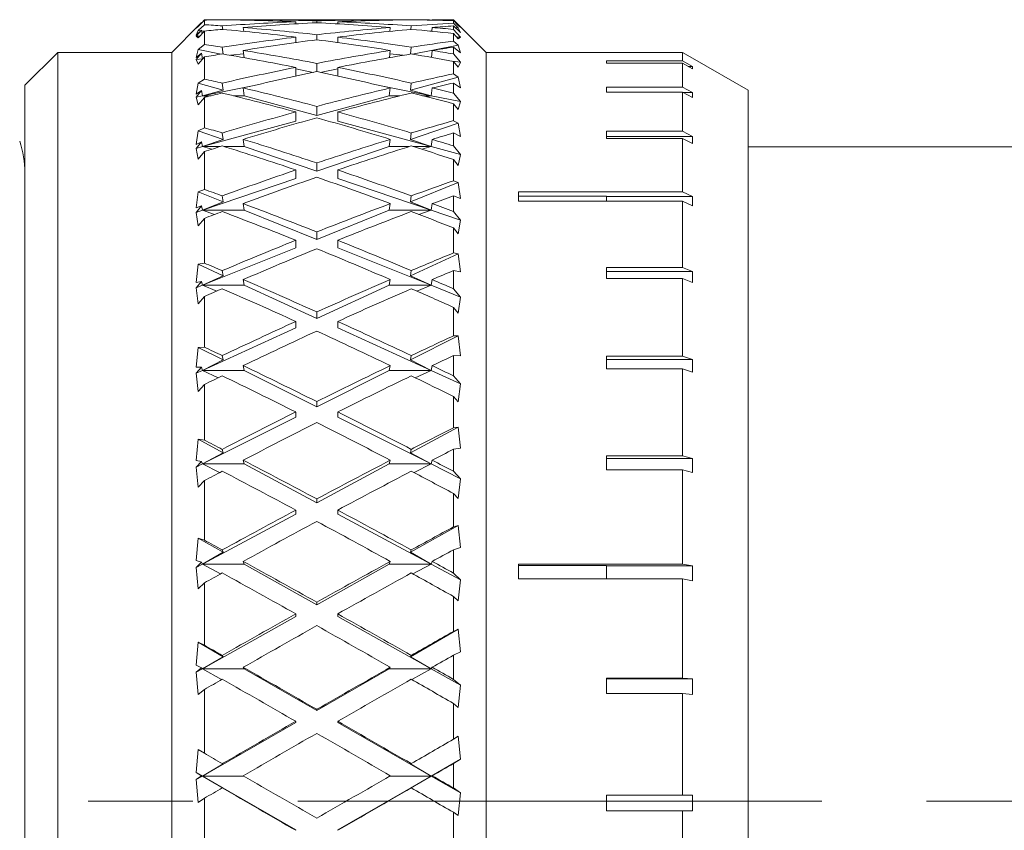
# Model space of a CAD drawing. Header units: inches. Extents: x 1.4 to 20.8, y 1.5 to 16.6.
# Tile 21 of 22: x 18.9 to 19.8, y 9 to 9.8. Entities that reach past the tile are written whole.
import ezdxf

# ---------------------------------------------------------------- set-up
doc = ezdxf.new("R2010")
doc.units = ezdxf.units.IN
doc.header["$MEASUREMENT"] = 0
doc.linetypes.add('CENTERX2', pattern=[0.8, 0.5, -0.1, 0.1, -0.1])
doc.layers.add('SLD-0', color=7, linetype='Continuous')

msp = doc.modelspace()

# ---------------------------------------------------------------- linework, layer by layer
at = {"color": 7, "linetype": 'Continuous', "lineweight": 15}
for p, q in [((19.05859, 9.79153), (19.03254, 9.76549)), ((19.06113, 9.79407), (19.05584, 9.78877)), ((19.05584, 9.78877), (19.0578, 9.79025)), ((19.0578, 9.79025), (19.06379, 9.79638)), ((19.06379, 9.79197), (19.0578, 9.78646)), ((19.05859, 9.79153), (19.06113, 9.79407)), ((19.06113, 9.79407), (19.06118, 9.7937)), ((19.06379, 9.79648), (19.06117, 9.79379)), ((19.06379, 9.79638), (19.06379, 9.79197)), ((19.08083, 9.79662), (19.08082, 9.79667)), ((19.08122, 9.78748), (19.08082, 9.79079)), ((19.10081, 9.79674), (19.10086, 9.79633)), ((19.10081, 9.78924), (19.10126, 9.78557)), ((19.23827, 9.79674), (19.10368, 9.79674)), ((19.15097, 9.79278), (19.15097, 9.7948)), ((19.17097, 9.79388), (19.17097, 9.79554)), ((19.19097, 9.79278), (19.19097, 9.7948)), ((19.24069, 9.78557), (19.24114, 9.78924)), ((19.24109, 9.79633), (19.24114, 9.79674)), ((19.26113, 9.79079), (19.26072, 9.78748)), ((19.26113, 9.79667), (19.26112, 9.79662)), ((19.2807, 9.78565), (19.28114, 9.78924)), ((19.28109, 9.79633), (19.28114, 9.79674)), ((19.30129, 9.79674), (19.28401, 9.79674)), ((19.33254, 9.76549), (19.30129, 9.79674)), ((19.30129, 9.79662), (19.30129, 9.79674)), ((19.30819, 9.78963), (19.30129, 9.79662)), ((19.30129, 9.79337), (19.30129, 9.79584)), ((19.30129, 9.79584), (19.30588, 9.7911)), ((19.30588, 9.7891), (19.30129, 9.79337)), ((19.30129, 9.7875), (19.30129, 9.7908)), ((19.30129, 9.7908), (19.30819, 9.78452)), ((19.30588, 9.7891), (19.30349, 9.78881)), ((19.30588, 9.7911), (19.30819, 9.78963)), ((19.30819, 9.78452), (19.30588, 9.7891)), ((19.05584, 9.78185), (19.06113, 9.78661)), ((19.06113, 9.78661), (19.05584, 9.78088)), ((19.0578, 9.78646), (19.05584, 9.78185)), ((19.05937, 9.78102), (19.05584, 9.78088)), ((19.05584, 9.78088), (19.0578, 9.77929)), ((19.06059, 9.78612), (19.0578, 9.78646)), ((19.0578, 9.77929), (19.06379, 9.78591)), ((19.06113, 9.78661), (19.06152, 9.7834)), ((19.06365, 9.78575), (19.0612, 9.78605)), ((19.06379, 9.78591), (19.06379, 9.77303)), ((19.15097, 9.77488), (19.15097, 9.78008)), ((19.17097, 9.77757), (19.17097, 9.78242)), ((19.19097, 9.77488), (19.19097, 9.78008)), ((19.28075, 9.78605), (19.27894, 9.78583)), ((19.30819, 9.77996), (19.30129, 9.7875)), ((19.30129, 9.77627), (19.30129, 9.78351)), ((19.30129, 9.78351), (19.30588, 9.77839)), ((19.30819, 9.77996), (19.30433, 9.78012)), ((19.30588, 9.77839), (19.30819, 9.77996)), ((19.06379, 9.77303), (19.0578, 9.76823)), ((19.08165, 9.76393), (19.08082, 9.7705)), ((19.15204, 9.77503), (19.15097, 9.77516)), ((19.19097, 9.77516), (19.18991, 9.77503)), ((19.26113, 9.7705), (19.2603, 9.76393)), ((19.30588, 9.77255), (19.26224, 9.76388)), ((19.30588, 9.77255), (19.30129, 9.77627)), ((19.30129, 9.76404), (19.30129, 9.77053)), ((19.30129, 9.77053), (19.30819, 9.76506)), ((19.30819, 9.76506), (19.30588, 9.77255)), ((18.92379, 9.76549), (18.89254, 9.73424)), ((19.03254, 9.76549), (18.92379, 9.76549)), ((18.92379, 9.76549), (18.92379, 8.33549)), ((19.03254, 9.76549), (19.03254, 9.0489)), ((19.0578, 9.76823), (19.05584, 9.76068)), ((19.05584, 9.76068), (19.06113, 9.76481)), ((19.06113, 9.76481), (19.05584, 9.75877)), ((19.07971, 9.76388), (19.0578, 9.76823)), ((19.0578, 9.75415), (19.06379, 9.76112)), ((19.06113, 9.76481), (19.0618, 9.75949)), ((19.06379, 9.76112), (19.06379, 9.74003)), ((19.1012, 9.76427), (19.08859, 9.76274)), ((19.10081, 9.76737), (19.10168, 9.76045)), ((19.24027, 9.76045), (19.24114, 9.76737)), ((19.25335, 9.76274), (19.24075, 9.76427)), ((19.2803, 9.76074), (19.28114, 9.76737)), ((19.30819, 9.75609), (19.30129, 9.76404)), ((19.36354, 9.76549), (19.33254, 9.76549)), ((19.33254, 9.76549), (19.33254, 9.0489)), ((19.36354, 9.76549), (19.36354, 9.76543)), ((19.52004, 9.76546), (19.36354, 9.76546)), ((19.36354, 9.76543), (19.52004, 9.76543)), ((19.5295, 9.76), (19.52004, 9.76546)), ((19.52004, 9.75759), (19.52004, 9.76543)), ((19.52004, 9.76543), (19.5295, 9.75997)), ((19.5295, 9.76), (19.52944, 9.76)), ((19.58254, 9.7294), (19.52954, 9.76001)), ((19.0618, 9.75949), (19.05584, 9.75877)), ((19.05584, 9.75877), (19.0578, 9.75415)), ((19.0618, 9.75949), (19.06252, 9.75963)), ((19.06246, 9.75957), (19.0618, 9.75949)), ((19.06239, 9.75949), (19.0618, 9.75949)), ((19.0618, 9.75949), (19.06234, 9.75943)), ((19.15097, 9.74288), (19.15097, 9.75116)), ((19.17097, 9.74711), (19.17097, 9.75505)), ((19.19097, 9.74288), (19.19097, 9.75116)), ((19.30819, 9.75609), (19.3009, 9.75697)), ((19.30129, 9.74506), (19.30129, 9.7569)), ((19.30129, 9.7569), (19.30588, 9.75152)), ((19.30588, 9.75152), (19.30819, 9.75609)), ((19.52004, 9.75759), (19.44736, 9.75759)), ((19.44736, 9.75759), (19.44736, 9.75521)), ((19.44736, 9.75521), (19.52004, 9.75521)), ((19.5295, 9.75219), (19.52004, 9.75759)), ((19.52004, 9.7323), (19.52004, 9.75521)), ((19.52004, 9.75521), (19.5295, 9.74981)), ((19.5295, 9.75219), (19.52533, 9.75219)), ((19.5295, 9.75219), (19.5295, 9.74981)), ((19.16763, 9.74641), (19.15097, 9.74972)), ((19.19097, 9.74972), (19.17432, 9.74641)), ((19.30588, 9.74195), (19.26024, 9.72953)), ((19.30588, 9.74195), (19.30129, 9.74506)), ((19.30819, 9.73169), (19.30588, 9.74195)), ((18.89254, 8.36674), (18.89254, 9.73424)), ((19.0578, 9.73604), (19.05584, 9.72568)), ((19.06379, 9.74003), (19.0578, 9.73604)), ((19.0817, 9.72953), (19.0578, 9.73604)), ((19.10808, 9.73325), (19.0618, 9.72406)), ((19.0817, 9.72953), (19.08082, 9.73619)), ((19.28015, 9.72406), (19.23387, 9.73325)), ((19.26113, 9.73619), (19.26024, 9.72953)), ((19.30129, 9.72669), (19.30129, 9.73623)), ((19.30129, 9.73623), (19.30819, 9.73169)), ((19.52004, 9.7323), (19.44736, 9.7323)), ((19.44736, 9.7323), (19.44736, 9.72763)), ((19.5295, 9.72711), (19.52004, 9.7323)), ((19.05584, 9.72568), (19.06113, 9.72911)), ((19.06113, 9.72911), (19.05584, 9.72287)), ((19.0618, 9.72406), (19.05584, 9.72287)), ((19.05584, 9.72287), (19.0578, 9.71532)), ((19.0578, 9.71532), (19.06379, 9.7225)), ((19.06113, 9.72911), (19.0618, 9.72406)), ((19.0618, 9.72406), (19.0817, 9.72953)), ((19.07002, 9.72406), (19.0618, 9.72406)), ((19.0618, 9.72406), (19.06636, 9.72314)), ((19.06379, 9.7225), (19.06379, 9.69361)), ((19.1018, 9.72406), (19.09165, 9.72406)), ((19.10081, 9.73154), (19.1018, 9.72406)), ((19.17097, 9.70523), (19.1018, 9.72406)), ((19.24015, 9.72406), (19.17097, 9.70523)), ((19.24015, 9.72406), (19.24114, 9.73154)), ((19.25029, 9.72406), (19.24015, 9.72406)), ((19.26024, 9.72953), (19.28015, 9.72406)), ((19.28015, 9.72406), (19.27193, 9.72406)), ((19.27558, 9.72314), (19.28015, 9.72406)), ((19.28015, 9.72406), (19.28114, 9.73154)), ((19.30819, 9.71849), (19.28015, 9.72406)), ((19.30819, 9.71849), (19.30129, 9.72669)), ((19.44736, 9.72763), (19.52004, 9.72763)), ((19.52004, 9.69022), (19.52004, 9.72763)), ((19.52004, 9.72763), (19.5295, 9.72244)), ((19.5295, 9.72711), (19.521, 9.72711)), ((19.5295, 9.72711), (19.5295, 9.72244)), ((19.58254, 9.7294), (19.58254, 9.04898)), ((19.17097, 9.70523), (19.17097, 9.71397)), ((19.30129, 9.70032), (19.30129, 9.71654)), ((19.30129, 9.71654), (19.30588, 9.711)), ((19.30588, 9.711), (19.30819, 9.71849)), ((19.15097, 9.69979), (19.15097, 9.70861)), ((19.19097, 9.69979), (19.19097, 9.70861)), ((19.15097, 9.69979), (19.0618, 9.67552)), ((19.28015, 9.67552), (19.19097, 9.69979)), ((19.30588, 9.69789), (19.26024, 9.68236)), ((19.30588, 9.69789), (19.30129, 9.70032)), ((19.30819, 9.68506), (19.30588, 9.69789)), ((19.0578, 9.69049), (19.05584, 9.67755)), ((19.06379, 9.69361), (19.0578, 9.69049)), ((19.0817, 9.68236), (19.0578, 9.69049)), ((19.0817, 9.68236), (19.08082, 9.68854)), ((19.26113, 9.68854), (19.26024, 9.68236)), ((19.30129, 9.67618), (19.30129, 9.68859)), ((19.30129, 9.68859), (19.30819, 9.68506)), ((19.52004, 9.69022), (19.44736, 9.69022)), ((19.44736, 9.69022), (19.44736, 9.68338)), ((19.5295, 9.68536), (19.44736, 9.68536)), ((19.5295, 9.68536), (19.52004, 9.69022)), ((19.5295, 9.68536), (19.5295, 9.67852)), ((19.05584, 9.67755), (19.06113, 9.68021)), ((19.06113, 9.68021), (19.05584, 9.67389)), ((19.0618, 9.67552), (19.05584, 9.67389)), ((19.06113, 9.68021), (19.0618, 9.67552)), ((19.0618, 9.67552), (19.0817, 9.68236)), ((19.07856, 9.67552), (19.0618, 9.67552)), ((19.0618, 9.67552), (19.07079, 9.67304)), ((19.1018, 9.67552), (19.08309, 9.67552)), ((19.10081, 9.68246), (19.1018, 9.67552)), ((19.17097, 9.65197), (19.1018, 9.67552)), ((19.24015, 9.67552), (19.17097, 9.65197)), ((19.24015, 9.67552), (19.24114, 9.68246)), ((19.25886, 9.67552), (19.24015, 9.67552)), ((19.26024, 9.68236), (19.28015, 9.67552)), ((19.28015, 9.67552), (19.26338, 9.67552)), ((19.27115, 9.67304), (19.28015, 9.67552)), ((19.28015, 9.67552), (19.28114, 9.68246)), ((19.30819, 9.66788), (19.28015, 9.67552)), ((19.30819, 9.66788), (19.30129, 9.67618)), ((19.44736, 9.68338), (19.52004, 9.68338)), ((19.52004, 9.63239), (19.52004, 9.68338)), ((19.52004, 9.68338), (19.5295, 9.67852)), ((19.91034, 9.67549), (19.58254, 9.67549)), ((19.05584, 9.67389), (19.0578, 9.66354)), ((19.0578, 9.66354), (19.06379, 9.6708)), ((19.06379, 9.6708), (19.06379, 9.63467)), ((19.30588, 9.65762), (19.30819, 9.66788)), ((19.17097, 9.65197), (19.17097, 9.65998)), ((19.30129, 9.64293), (19.30129, 9.66323)), ((19.30129, 9.66323), (19.30588, 9.65762)), ((19.15097, 9.64516), (19.15097, 9.65324)), ((19.19097, 9.64516), (19.19097, 9.65324)), ((19.15097, 9.64516), (19.0618, 9.61481)), ((19.28015, 9.61481), (19.19097, 9.64516)), ((19.30588, 9.64123), (19.26024, 9.62289)), ((19.30588, 9.64123), (19.30129, 9.64293)), ((19.30819, 9.62608), (19.30588, 9.64123)), ((19.0578, 9.6325), (19.05584, 9.6172)), ((19.06379, 9.63467), (19.0578, 9.6325)), ((19.0817, 9.62289), (19.0578, 9.6325)), ((19.30129, 9.61349), (19.30129, 9.62853)), ((19.30129, 9.62853), (19.30819, 9.62608)), ((19.52004, 9.63239), (19.36354, 9.63239)), ((19.36354, 9.63239), (19.36354, 9.62355)), ((19.5295, 9.62798), (19.52004, 9.63239)), ((19.0618, 9.61481), (19.0817, 9.62289)), ((19.0817, 9.62289), (19.08082, 9.62847)), ((19.10081, 9.62108), (19.1018, 9.61481)), ((19.24015, 9.61481), (19.24114, 9.62108)), ((19.26113, 9.62847), (19.26024, 9.62289)), ((19.26024, 9.62289), (19.28015, 9.61481)), ((19.28015, 9.61481), (19.28114, 9.62108)), ((19.44736, 9.62838), (19.36354, 9.62838)), ((19.36354, 9.62355), (19.52004, 9.62355)), ((19.44736, 9.62838), (19.44736, 9.62355)), ((19.5295, 9.62798), (19.44736, 9.62798)), ((19.52004, 9.56023), (19.52004, 9.62355)), ((19.52004, 9.62355), (19.5295, 9.61913)), ((19.5295, 9.62798), (19.5295, 9.61913)), ((19.05584, 9.6172), (19.06113, 9.61904)), ((19.06113, 9.61904), (19.05584, 9.61278)), ((19.0618, 9.61481), (19.05584, 9.61278)), ((19.05584, 9.61278), (19.0578, 9.59983)), ((19.06113, 9.61904), (19.0618, 9.61481)), ((19.1018, 9.61481), (19.0618, 9.61481)), ((19.0618, 9.61481), (19.07354, 9.61077)), ((19.17097, 9.587), (19.1018, 9.61481)), ((19.24015, 9.61481), (19.17097, 9.587)), ((19.28015, 9.61481), (19.24015, 9.61481)), ((19.26841, 9.61077), (19.28015, 9.61481)), ((19.30819, 9.60526), (19.28015, 9.61481)), ((19.30819, 9.60526), (19.30129, 9.61349)), ((19.0578, 9.59983), (19.06379, 9.60702)), ((19.06379, 9.60702), (19.06379, 9.56435)), ((19.30588, 9.59243), (19.30819, 9.60526)), ((19.17097, 9.587), (19.17097, 9.59412)), ((19.30129, 9.57402), (19.30129, 9.59798)), ((19.30129, 9.59798), (19.30588, 9.59243)), ((19.15097, 9.57896), (19.15097, 9.58614)), ((19.19097, 9.57896), (19.19097, 9.58614)), ((19.15097, 9.57896), (19.0618, 9.54312)), ((19.28015, 9.54312), (19.19097, 9.57896)), ((19.30588, 9.57308), (19.26024, 9.55228)), ((19.30588, 9.57308), (19.30129, 9.57402)), ((19.30819, 9.5559), (19.30588, 9.57308)), ((19.0578, 9.56317), (19.05584, 9.54583)), ((19.06379, 9.56435), (19.0578, 9.56317)), ((19.0817, 9.55228), (19.0578, 9.56317)), ((19.0817, 9.55228), (19.08082, 9.55715)), ((19.26113, 9.55715), (19.26024, 9.55228)), ((19.30129, 9.53984), (19.30129, 9.55722)), ((19.30129, 9.55722), (19.30819, 9.5559)), ((19.52004, 9.56023), (19.44736, 9.56023)), ((19.44736, 9.56023), (19.44736, 9.5496)), ((19.5295, 9.55638), (19.44736, 9.55638)), ((19.5295, 9.55638), (19.52004, 9.56023)), ((19.5295, 9.55638), (19.5295, 9.54575)), ((19.05584, 9.54583), (19.06113, 9.54681)), ((19.06113, 9.54681), (19.05584, 9.54072)), ((19.06113, 9.54681), (19.0618, 9.54312)), ((19.0618, 9.54312), (19.0817, 9.55228)), ((19.10081, 9.54859), (19.1018, 9.54312)), ((19.24015, 9.54312), (19.24114, 9.54859)), ((19.26024, 9.55228), (19.28015, 9.54312)), ((19.28015, 9.54312), (19.28114, 9.54859)), ((19.44736, 9.5496), (19.52004, 9.5496)), ((19.52004, 9.47552), (19.52004, 9.5496)), ((19.52004, 9.5496), (19.5295, 9.54575)), ((19.0618, 9.54312), (19.05584, 9.54072)), ((19.05584, 9.54072), (19.0578, 9.52543)), ((19.1018, 9.54312), (19.0618, 9.54312)), ((19.0618, 9.54312), (19.07547, 9.53757)), ((19.17097, 9.51159), (19.1018, 9.54312)), ((19.24015, 9.54312), (19.17097, 9.51159)), ((19.28015, 9.54312), (19.24015, 9.54312)), ((19.26648, 9.53757), (19.28015, 9.54312)), ((19.30819, 9.53184), (19.28015, 9.54312)), ((19.30819, 9.53184), (19.30129, 9.53984)), ((19.0578, 9.52543), (19.06379, 9.53242)), ((19.06379, 9.53242), (19.06379, 9.48404)), ((19.30588, 9.51669), (19.30819, 9.53184)), ((19.17097, 9.51159), (19.17097, 9.51768)), ((19.30129, 9.49491), (19.30129, 9.52208)), ((19.30129, 9.52208), (19.30588, 9.51669)), ((19.15097, 9.50248), (19.15097, 9.50862)), ((19.19097, 9.50248), (19.19097, 9.50862)), ((19.15097, 9.50248), (19.0618, 9.46184)), ((19.28015, 9.46184), (19.19097, 9.50248)), ((19.30588, 9.49475), (19.26024, 9.4719)), ((19.30588, 9.49475), (19.30129, 9.49491)), ((19.30819, 9.47588), (19.30588, 9.49475)), ((19.0578, 9.48387), (19.05584, 9.46482)), ((19.06379, 9.48404), (19.0578, 9.48387)), ((19.0817, 9.4719), (19.0578, 9.48387)), ((19.0618, 9.46184), (19.0817, 9.4719)), ((19.0817, 9.4719), (19.08082, 9.47597)), ((19.26113, 9.47597), (19.26024, 9.4719)), ((19.26024, 9.4719), (19.28015, 9.46184)), ((19.30129, 9.45667), (19.30129, 9.47605)), ((19.30129, 9.47605), (19.30819, 9.47588)), ((19.52004, 9.47552), (19.44736, 9.47552)), ((19.44736, 9.47552), (19.44736, 9.46337)), ((19.5295, 9.47232), (19.44736, 9.47232)), ((19.5295, 9.47232), (19.52004, 9.47552)), ((19.5295, 9.47232), (19.5295, 9.46017)), ((19.05584, 9.46482), (19.06113, 9.46492)), ((19.06113, 9.46492), (19.05584, 9.45912)), ((19.0618, 9.46184), (19.05584, 9.45912)), ((19.06113, 9.46492), (19.0618, 9.46184)), ((19.1018, 9.46184), (19.0618, 9.46184)), ((19.0618, 9.46184), (19.07695, 9.45486)), ((19.10081, 9.46641), (19.1018, 9.46184)), ((19.17097, 9.42721), (19.1018, 9.46184)), ((19.24015, 9.46184), (19.17097, 9.42721)), ((19.24015, 9.46184), (19.24114, 9.46641)), ((19.28015, 9.46184), (19.24015, 9.46184)), ((19.265, 9.45486), (19.28015, 9.46184)), ((19.28015, 9.46184), (19.28114, 9.46641)), ((19.30819, 9.44906), (19.28015, 9.46184)), ((19.44736, 9.46337), (19.52004, 9.46337)), ((19.52004, 9.38035), (19.52004, 9.46337)), ((19.52004, 9.46337), (19.5295, 9.46017)), ((19.05584, 9.45912), (19.0578, 9.44178)), ((19.30819, 9.44906), (19.30129, 9.45667)), ((19.0578, 9.44178), (19.06379, 9.44843)), ((19.06379, 9.44843), (19.06379, 9.39529)), ((19.30588, 9.43188), (19.30819, 9.44906)), ((19.17097, 9.42721), (19.17097, 9.43214)), ((19.30129, 9.40715), (19.30129, 9.437)), ((19.30129, 9.437), (19.30588, 9.43188)), ((19.15097, 9.41719), (19.15097, 9.42217)), ((19.19097, 9.41719), (19.19097, 9.42217)), ((19.15097, 9.41719), (19.0618, 9.37255)), ((19.28015, 9.37255), (19.19097, 9.41719)), ((19.30588, 9.40777), (19.26024, 9.38332)), ((19.30588, 9.40777), (19.30129, 9.40715)), ((19.30819, 9.38758), (19.30588, 9.40777)), ((19.0578, 9.39613), (19.05584, 9.37574)), ((19.06379, 9.39529), (19.0578, 9.39613)), ((19.0817, 9.38332), (19.0578, 9.39613)), ((19.0817, 9.38332), (19.08082, 9.38651)), ((19.26113, 9.38651), (19.26024, 9.38332)), ((19.30129, 9.38659), (19.30819, 9.38758)), ((19.30129, 9.36559), (19.30129, 9.38659)), ((19.05584, 9.37574), (19.06113, 9.37497)), ((19.06113, 9.37497), (19.05584, 9.36957)), ((19.06113, 9.37497), (19.0618, 9.37255)), ((19.0618, 9.37255), (19.0817, 9.38332)), ((19.10081, 9.37613), (19.1018, 9.37255)), ((19.24015, 9.37255), (19.24114, 9.37613)), ((19.26024, 9.38332), (19.28015, 9.37255)), ((19.28015, 9.37255), (19.28114, 9.37613)), ((19.52004, 9.38035), (19.44736, 9.38035)), ((19.44736, 9.38035), (19.44736, 9.36697)), ((19.5295, 9.37788), (19.44736, 9.37788)), ((19.5295, 9.37788), (19.52004, 9.38035)), ((19.5295, 9.37788), (19.5295, 9.3645)), ((19.0618, 9.37255), (19.05584, 9.36957)), ((19.05584, 9.36957), (19.0578, 9.35052)), ((19.1018, 9.37255), (19.0618, 9.37255)), ((19.0618, 9.37255), (19.07816, 9.36428)), ((19.17097, 9.33549), (19.1018, 9.37255)), ((19.24015, 9.37255), (19.17097, 9.33549)), ((19.28015, 9.37255), (19.24015, 9.37255)), ((19.26378, 9.36428), (19.28015, 9.37255)), ((19.30819, 9.35851), (19.28015, 9.37255)), ((19.30819, 9.35851), (19.30129, 9.36559)), ((19.44736, 9.36697), (19.52004, 9.36697)), ((19.52004, 9.27705), (19.52004, 9.36697)), ((19.52004, 9.36697), (19.5295, 9.3645)), ((19.0578, 9.35052), (19.06379, 9.3567)), ((19.06379, 9.3567), (19.06379, 9.29983)), ((19.30588, 9.33964), (19.30819, 9.35851)), ((19.17097, 9.33549), (19.17097, 9.33918)), ((19.30129, 9.31245), (19.30129, 9.34439)), ((19.30129, 9.34439), (19.30588, 9.33964)), ((19.15097, 9.32477), (19.15097, 9.3285)), ((19.19097, 9.32477), (19.19097, 9.3285)), ((19.15097, 9.32477), (19.0618, 9.277)), ((19.28015, 9.277), (19.19097, 9.32477)), ((19.30588, 9.31384), (19.26024, 9.28826)), ((19.30588, 9.31384), (19.30129, 9.31245)), ((19.30819, 9.29272), (19.30588, 9.31384)), ((19.0578, 9.30166), (19.05584, 9.28034)), ((19.06379, 9.29983), (19.0578, 9.30166)), ((19.0817, 9.28826), (19.0578, 9.30166)), ((19.0817, 9.28826), (19.08082, 9.2905)), ((19.26113, 9.2905), (19.26024, 9.28826)), ((19.30129, 9.29059), (19.30819, 9.29272)), ((19.30129, 9.26837), (19.30129, 9.29059)), ((19.0618, 9.277), (19.0817, 9.28826)), ((19.26024, 9.28826), (19.28015, 9.277)), ((19.05584, 9.28034), (19.06113, 9.2787)), ((19.06113, 9.2787), (19.05584, 9.2738)), ((19.0618, 9.277), (19.05584, 9.2738)), ((19.05584, 9.2738), (19.0578, 9.25342)), ((19.06113, 9.2787), (19.0618, 9.277)), ((19.1018, 9.277), (19.0618, 9.277)), ((19.0618, 9.277), (19.07921, 9.26758)), ((19.10081, 9.27951), (19.1018, 9.277)), ((19.17097, 9.23822), (19.1018, 9.277)), ((19.24015, 9.277), (19.17097, 9.23822)), ((19.24015, 9.277), (19.24114, 9.27951)), ((19.28015, 9.277), (19.24015, 9.277)), ((19.26274, 9.26758), (19.28015, 9.277)), ((19.28015, 9.277), (19.28114, 9.27951)), ((19.30819, 9.26197), (19.28015, 9.277)), ((19.52004, 9.27705), (19.36354, 9.27705)), ((19.36354, 9.27705), (19.36354, 9.26277)), ((19.44736, 9.27553), (19.36354, 9.27553)), ((19.44736, 9.27553), (19.44736, 9.26277)), ((19.5295, 9.27537), (19.44736, 9.27537)), ((19.5295, 9.27537), (19.52004, 9.27705)), ((19.5295, 9.27537), (19.5295, 9.2611)), ((19.30819, 9.26197), (19.30129, 9.26837)), ((19.36354, 9.26277), (19.52004, 9.26277)), ((19.52004, 9.16817), (19.52004, 9.26277)), ((19.52004, 9.26277), (19.5295, 9.2611)), ((19.0578, 9.25342), (19.06379, 9.25901)), ((19.06379, 9.25901), (19.06379, 9.19951)), ((19.30588, 9.24177), (19.30819, 9.26197)), ((19.30129, 9.21266), (19.30129, 9.24607)), ((19.30129, 9.24607), (19.30588, 9.24177)), ((19.17097, 9.23822), (19.17097, 9.2406)), ((19.15097, 9.22701), (19.0618, 9.17703)), ((19.15097, 9.22701), (19.15097, 9.22941)), ((19.19097, 9.22701), (19.19097, 9.22941)), ((19.28015, 9.17703), (19.19097, 9.22701)), ((19.30588, 9.21479), (19.26024, 9.18857)), ((19.30588, 9.21479), (19.30129, 9.21266)), ((19.30819, 9.19314), (19.30588, 9.21479)), ((19.0578, 9.2023), (19.05584, 9.18045)), ((19.06379, 9.19951), (19.0578, 9.2023)), ((19.0817, 9.18857), (19.0578, 9.2023)), ((19.0618, 9.17703), (19.0817, 9.18857)), ((19.0817, 9.18857), (19.08082, 9.18983)), ((19.26113, 9.18983), (19.26024, 9.18857)), ((19.26024, 9.18857), (19.28015, 9.17703)), ((19.30129, 9.18992), (19.30819, 9.19314)), ((19.30129, 9.16692), (19.30129, 9.18992)), ((19.05584, 9.18045), (19.06113, 9.17798)), ((19.06113, 9.17798), (19.05584, 9.17369)), ((19.06113, 9.17798), (19.0618, 9.17703)), ((19.10081, 9.17844), (19.1018, 9.17703)), ((19.24015, 9.17703), (19.24114, 9.17844)), ((19.28015, 9.17703), (19.28114, 9.17844)), ((19.0618, 9.17703), (19.05584, 9.17369)), ((19.05584, 9.17369), (19.0578, 9.15237)), ((19.1018, 9.17703), (19.0618, 9.17703)), ((19.0618, 9.17703), (19.08016, 9.16664)), ((19.17097, 9.1373), (19.1018, 9.17703)), ((19.24015, 9.17703), (19.17097, 9.1373)), ((19.28015, 9.17703), (19.24015, 9.17703)), ((19.26179, 9.16664), (19.28015, 9.17703)), ((19.30819, 9.16131), (19.28015, 9.17703)), ((19.30819, 9.16131), (19.30129, 9.16692)), ((19.30588, 9.14018), (19.30819, 9.16131)), ((19.52004, 9.16817), (19.44736, 9.16817)), ((19.44736, 9.16817), (19.44736, 9.15335)), ((19.5295, 9.16733), (19.44736, 9.16733)), ((19.5295, 9.16733), (19.52004, 9.16817)), ((19.5295, 9.16733), (19.5295, 9.15251)), ((19.0578, 9.15237), (19.06379, 9.15726)), ((19.06379, 9.15726), (19.06379, 9.0963)), ((19.44736, 9.15335), (19.52004, 9.15335)), ((19.52004, 9.0564), (19.52004, 9.15335)), ((19.52004, 9.15335), (19.5295, 9.15251)), ((19.30129, 9.1097), (19.30129, 9.14394)), ((19.30129, 9.14394), (19.30588, 9.14018)), ((19.17097, 9.1373), (19.17097, 9.13832)), ((19.15097, 9.12582), (19.0618, 9.0746)), ((19.15097, 9.12582), (19.15097, 9.12684)), ((19.19097, 9.12582), (19.19097, 9.12684)), ((19.28015, 9.0746), (19.19097, 9.12582)), ((19.30588, 9.11253), (19.30129, 9.1097)), ((19.30819, 9.09079), (19.30588, 9.11253)), ((19.0578, 9.09999), (19.05584, 9.07804)), ((19.06379, 9.0963), (19.0578, 9.09999)), ((19.0618, 9.0746), (19.0817, 9.0862)), ((19.0817, 9.0862), (19.08082, 9.08644)), ((19.26113, 9.08644), (19.26024, 9.0862)), ((19.26024, 9.0862), (19.28015, 9.0746)), ((19.28015, 9.0746), (19.30819, 9.09079)), ((19.30129, 9.08654), (19.30819, 9.09079)), ((19.30129, 9.0632), (19.30129, 9.08654)), ((19.05584, 9.07804), (19.06113, 9.07479)), ((19.05584, 9.07804), (19.0618, 9.0746)), ((19.06113, 9.07479), (19.05584, 9.07118)), ((19.0618, 9.0746), (19.05584, 9.07118)), ((19.06113, 9.07479), (19.0618, 9.0746)), ((19.0618, 9.0746), (19.0817, 9.06306)), ((19.0618, 9.0746), (19.15097, 9.02316)), ((19.10127, 9.0746), (19.0618, 9.0746)), ((19.19097, 9.02316), (19.28015, 9.0746)), ((19.28015, 9.0746), (19.24067, 9.0746)), ((19.26024, 9.06306), (19.28015, 9.0746)), ((19.28015, 9.0746), (19.28114, 9.07487)), ((19.30819, 9.0585), (19.28015, 9.0746)), ((19.05584, 9.07118), (19.0578, 9.04933)), ((19.0817, 9.06306), (19.08082, 9.0633)), ((19.26113, 9.0633), (19.26024, 9.06306)), ((19.30819, 9.0585), (19.30129, 9.0632)), ((19.30588, 9.03685), (19.30819, 9.0585)), ((19.52004, 9.0564), (19.44736, 9.0564)), ((19.44736, 9.0564), (19.44736, 9.0414)), ((19.5295, 9.05641), (19.52004, 9.0564)), ((19.03254, 9.0489), (19.03254, 8.33549)), ((19.0578, 9.04933), (19.06379, 9.05343)), ((19.06379, 9.05343), (19.06379, 8.99219)), ((19.33254, 9.0489), (19.33254, 8.33549)), ((19.58254, 9.04898), (19.58254, 8.37157)), ((19.30129, 9.00559), (19.30129, 9.03999)), ((19.30129, 9.03999), (19.30588, 9.03685)), ((19.44736, 9.04141), (19.5295, 9.04141)), ((19.44736, 9.0414), (19.52004, 9.0414)), ((19.52004, 9.0414), (19.5295, 9.04141)), ((19.52004, 8.94448), (19.52004, 9.0414)), ((19.15097, 9.02316), (19.15097, 9.02279)), ((19.19097, 9.02316), (19.19097, 9.02279))]:
    msp.add_line(p, q, dxfattribs=at)
msp.add_arc((18.79888, 9.65061), 0.09367, 0, 18.80546, dxfattribs=at)
for centre, major_axis, ratio, start_param, end_param in [((19.19097, 9.05049), (1.29172, -0.08021), 0.574371, 1.69177, 1.704999), ((19.19097, 9.05049), (1.29182, -0.0753), 0.574726, 1.689609, 1.702838), ((19.19097, 9.05049), (1.28645, -0.22678), 0.552648, 1.75324, 1.766468), ((19.15097, 9.05049), (1.29182, -0.0753), 0.574726, 1.643075, 1.658586), ((19.15097, 9.05049), (1.29172, -0.08021), 0.574371, 1.606445, 1.660747), ((19.15097, 9.05049), (1.29172, 0.08021), 0.574371, 1.535147, 1.589449), ((19.19097, 9.05049), (1.29182, -0.0753), 0.574726, 1.671872, 1.674098), ((19.19097, 9.05049), (1.29172, -0.08021), 0.574371, 1.621919, 1.676259), ((19.19097, 9.05049), (1.29172, 0.08021), 0.574371, 1.550621, 1.60496), ((19.19097, 9.05049), (1.28645, -0.22678), 0.552648, 1.683389, 1.737728), ((19.15097, 9.05049), (1.29172, 0.08021), 0.574371, 1.465334, 1.519673), ((19.15097, 9.05049), (1.29172, -0.08021), 0.574371, 1.536632, 1.590972), ((19.15097, 9.05049), (1.28645, 0.22678), 0.552648, 1.403865, 1.458204), ((19.19097, 9.05049), (1.29172, 0.08021), 0.574371, 1.480846, 1.535147), ((19.19097, 9.05049), (1.29172, -0.08021), 0.574371, 1.552144, 1.606445), ((19.15097, 9.05049), (1.29182, 0.0753), 0.574726, 1.467495, 1.46972), ((19.19097, 9.05049), (1.29182, 0.0753), 0.574726, 1.483007, 1.498518), ((19.15097, 9.05049), (1.29172, 0.08021), 0.574371, 1.434302, 1.449822), ((19.15097, 9.05049), (1.29182, 0.0753), 0.574726, 1.420745, 1.451983), ((19.15097, 9.05049), (1.28645, 0.22678), 0.552648, 1.357115, 1.388353), ((19.19097, 9.05049), (1.29182, 0.0753), 0.574726, 1.451852, 1.467495), ((19.19097, 9.05049), (1.29172, 0.08021), 0.574371, 1.463109, 1.465334), ((19.19097, 9.05049), (1.28645, 0.22678), 0.552648, 1.388222, 1.403865), ((19.19097, 9.05049), (1.29172, -0.08021), 0.574371, 1.520989, 1.536632), ((19.19097, 9.05049), (1.29172, 0.08021), 0.574371, 1.620472, 1.6337), ((19.15097, 9.05049), (1.28645, -0.22678), 0.552648, 1.667915, 1.722216), ((19.15097, 9.05049), (1.28645, 0.22678), 0.552648, 1.473678, 1.527979), ((19.19097, 9.05049), (1.28645, 0.22678), 0.552648, 1.419377, 1.473678), ((19.19097, 9.05049), (1.28645, -0.22678), 0.552648, 1.613613, 1.667915), ((19.15097, 9.05049), (1.29172, -0.08021), 0.574371, 1.489882, 1.521121), ((19.19097, 9.05049), (1.27979, -0.35246), 0.513969, 1.796737, 1.809965), ((19.19097, 9.05049), (1.28645, 0.22678), 0.552648, 1.489152, 1.543491), ((19.15097, 9.05049), (1.28645, -0.22678), 0.552648, 1.598101, 1.652441), ((19.15097, 9.05049), (1.27979, 0.35246), 0.513969, 1.313618, 1.344856), ((19.19097, 9.05049), (1.27979, 0.35246), 0.513969, 1.344724, 1.360368), ((19.19097, 9.05049), (1.28645, 0.22678), 0.552648, 1.559003, 1.572231), ((19.15097, 9.05049), (1.27979, -0.35246), 0.513969, 1.711412, 1.765713), ((19.19097, 9.05049), (1.27979, -0.35246), 0.513969, 1.726886, 1.781225), ((19.15097, 9.05049), (1.27979, 0.35246), 0.513969, 1.360368, 1.414707), ((19.19097, 9.05049), (1.27979, 0.35246), 0.513969, 1.375879, 1.430181), ((19.15097, 9.05049), (1.28645, -0.22678), 0.552648, 1.551351, 1.58259), ((19.19097, 9.05049), (1.28645, -0.22678), 0.552648, 1.582458, 1.598101), ((19.15097, 9.05049), (1.27979, 0.35246), 0.513969, 1.430181, 1.484482), ((19.19097, 9.05049), (1.27979, -0.35246), 0.513969, 1.65711, 1.711412), ((19.19097, 9.05049), (1.27979, 0.35246), 0.513969, 1.445655, 1.499994), ((19.15097, 9.05049), (1.27979, -0.35246), 0.513969, 1.641599, 1.695938), ((19.15097, 9.05049), (1.27521, 0.4545), 0.46414, 1.290293, 1.321531), ((19.19097, 9.05049), (1.27521, -0.4545), 0.46414, 1.820062, 1.83329), ((19.19097, 9.05049), (1.27521, 0.4545), 0.46414, 1.3214, 1.337043), ((19.19097, 9.05049), (1.27979, 0.35246), 0.513969, 1.515506, 1.528734), ((19.15097, 9.05049), (1.27521, -0.4545), 0.46414, 1.734737, 1.789038), ((19.19097, 9.05049), (1.27521, -0.4545), 0.46414, 1.750211, 1.80455), ((19.15097, 9.05049), (1.27521, 0.4545), 0.46414, 1.337043, 1.391382), ((19.19097, 9.05049), (1.27521, 0.4545), 0.46414, 1.352555, 1.406856), ((19.15097, 9.05049), (1.27979, -0.35246), 0.513969, 1.594849, 1.626087), ((19.19097, 9.05049), (1.27979, -0.35246), 0.513969, 1.625955, 1.641599), ((19.15097, 9.05049), (1.27521, 0.4545), 0.46414, 1.406856, 1.461157), ((19.19097, 9.05049), (1.27521, -0.4545), 0.46414, 1.680435, 1.734737), ((19.19097, 9.05049), (1.27521, 0.4545), 0.46414, 1.42233, 1.476669), ((19.15097, 9.05049), (1.27521, -0.4545), 0.46414, 1.664923, 1.719263), ((19.15097, 9.05049), (1.27395, 0.53553), 0.407955, 1.284394, 1.315632), ((19.19097, 9.05049), (1.27395, -0.53553), 0.407955, 1.82596, 1.839189), ((19.19097, 9.05049), (1.27395, 0.53553), 0.407955, 1.315501, 1.331144), ((19.19097, 9.05049), (1.27521, 0.4545), 0.46414, 1.492181, 1.505409), ((19.15097, 9.05049), (1.27395, -0.53553), 0.407955, 1.740635, 1.794937), ((19.19097, 9.05049), (1.27395, -0.53553), 0.407955, 1.756109, 1.810449), ((19.15097, 9.05049), (1.27395, 0.53553), 0.407955, 1.331144, 1.385483), ((19.19097, 9.05049), (1.27395, 0.53553), 0.407955, 1.346656, 1.400957), ((19.15097, 9.05049), (1.27521, -0.4545), 0.46414, 1.618173, 1.649412), ((19.19097, 9.05049), (1.27521, -0.4545), 0.46414, 1.64928, 1.664923), ((19.15097, 9.05049), (1.27395, 0.53553), 0.407955, 1.400957, 1.455259), ((19.19097, 9.05049), (1.27395, -0.53553), 0.407955, 1.686334, 1.740635), ((19.19097, 9.05049), (1.27395, 0.53553), 0.407955, 1.416431, 1.47077), ((19.15097, 9.05049), (1.27395, -0.53553), 0.407955, 1.670822, 1.725161), ((19.15097, 9.05049), (1.27555, 0.59933), 0.348579, 1.291891, 1.32313), ((19.19097, 9.05049), (1.27555, -0.59933), 0.348579, 1.818463, 1.831691), ((19.19097, 9.05049), (1.27555, 0.59933), 0.348579, 1.322998, 1.338641), ((19.19097, 9.05049), (1.27555, -0.59933), 0.348579, 1.748612, 1.802951), ((19.15097, 9.05049), (1.27555, 0.59933), 0.348579, 1.338641, 1.392981), ((19.19097, 9.05049), (1.27395, -0.53553), 0.407955, 1.655179, 1.670822), ((19.19097, 9.05049), (1.27395, 0.53553), 0.407955, 1.486282, 1.49951), ((19.15097, 9.05049), (1.27555, -0.59933), 0.348579, 1.733138, 1.787439), ((19.19097, 9.05049), (1.27555, 0.59933), 0.348579, 1.354153, 1.408455), ((19.15097, 9.05049), (1.27395, -0.53553), 0.407955, 1.624072, 1.65531), ((19.15097, 9.05049), (1.27555, 0.59933), 0.348579, 1.408455, 1.462756), ((19.19097, 9.05049), (1.27555, -0.59933), 0.348579, 1.678837, 1.733138), ((19.19097, 9.05049), (1.27555, 0.59933), 0.348579, 1.423929, 1.478268), ((19.15097, 9.05049), (1.27555, -0.59933), 0.348579, 1.663325, 1.717664), ((19.15097, 9.05049), (1.27897, 0.64911), 0.287856, 1.309164, 1.340402), ((19.19097, 9.05049), (1.27897, -0.64911), 0.287856, 1.801191, 1.814419), ((19.19097, 9.05049), (1.27897, 0.64911), 0.287856, 1.34027, 1.355914), ((19.19097, 9.05049), (1.27897, -0.64911), 0.287856, 1.73134, 1.785679), ((19.15097, 9.05049), (1.27897, 0.64911), 0.287856, 1.355914, 1.410253), ((19.19097, 9.05049), (1.27555, -0.59933), 0.348579, 1.647682, 1.663325), ((19.19097, 9.05049), (1.27555, 0.59933), 0.348579, 1.49378, 1.507008), ((19.15097, 9.05049), (1.27897, -0.64911), 0.287856, 1.715866, 1.770167), ((19.19097, 9.05049), (1.27897, 0.64911), 0.287856, 1.371426, 1.425727), ((19.15097, 9.05049), (1.27555, -0.59933), 0.348579, 1.616575, 1.647813), ((19.15097, 9.05049), (1.27897, 0.64911), 0.287856, 1.425727, 1.480028), ((19.19097, 9.05049), (1.27897, -0.64911), 0.287856, 1.661564, 1.715866), ((19.19097, 9.05049), (1.27897, 0.64911), 0.287856, 1.441201, 1.49554), ((19.15097, 9.05049), (1.27897, -0.64911), 0.287856, 1.646053, 1.700392), ((19.15097, 9.05049), (1.28312, 0.68719), 0.226761, 1.33338, 1.364618), ((19.19097, 9.05049), (1.28312, -0.68719), 0.226761, 1.776975, 1.790203), ((19.19097, 9.05049), (1.28312, 0.68719), 0.226761, 1.364486, 1.38013), ((19.19097, 9.05049), (1.28312, -0.68719), 0.226761, 1.707124, 1.761463), ((19.15097, 9.05049), (1.28312, 0.68719), 0.226761, 1.38013, 1.434469), ((19.19097, 9.05049), (1.27897, -0.64911), 0.287856, 1.630409, 1.646053), ((19.19097, 9.05049), (1.27897, 0.64911), 0.287856, 1.511052, 1.52428), ((19.15097, 9.05049), (1.28312, -0.68719), 0.226761, 1.69165, 1.745951), ((19.19097, 9.05049), (1.28312, 0.68719), 0.226761, 1.395642, 1.449943), ((19.15097, 9.05049), (1.27897, -0.64911), 0.287856, 1.599303, 1.630541), ((19.15097, 9.05049), (1.28312, 0.68719), 0.226761, 1.449943, 1.504244), ((19.19097, 9.05049), (1.28312, -0.68719), 0.226761, 1.637348, 1.69165), ((19.19097, 9.05049), (1.28312, 0.68719), 0.226761, 1.465417, 1.519756), ((19.15097, 9.05049), (1.28312, -0.68719), 0.226761, 1.621837, 1.676176), ((19.15097, 9.05049), (1.2871, 0.71511), 0.165747, 1.362404, 1.393642), ((19.19097, 9.05049), (1.2871, -0.71511), 0.165747, 1.747951, 1.761179), ((19.19097, 9.05049), (1.2871, 0.71511), 0.165747, 1.39351, 1.409153), ((19.19097, 9.05049), (1.2871, -0.71511), 0.165747, 1.6781, 1.732439), ((19.15097, 9.05049), (1.2871, 0.71511), 0.165747, 1.409153, 1.463493), ((19.19097, 9.05049), (1.28312, -0.68719), 0.226761, 1.606193, 1.621837), ((19.19097, 9.05049), (1.28312, 0.68719), 0.226761, 1.535268, 1.548496), ((19.15097, 9.05049), (1.2871, -0.71511), 0.165747, 1.662626, 1.716927), ((19.19097, 9.05049), (1.2871, 0.71511), 0.165747, 1.424665, 1.478967), ((19.15097, 9.05049), (1.28312, -0.68719), 0.226761, 1.575087, 1.606325), ((19.15097, 9.05049), (1.2871, 0.71511), 0.165747, 1.478967, 1.533268), ((19.19097, 9.05049), (1.2871, -0.71511), 0.165747, 1.608325, 1.662626), ((19.19097, 9.05049), (1.2871, 0.71511), 0.165747, 1.494441, 1.54878), ((19.15097, 9.05049), (1.2871, -0.71511), 0.165747, 1.592813, 1.647152), ((19.15097, 9.05049), (1.29025, 0.73386), 0.104964, 1.394603, 1.425841), ((19.19097, 9.05049), (1.29025, -0.73386), 0.104964, 1.715751, 1.728979), ((19.19097, 9.05049), (1.29025, 0.73386), 0.104964, 1.42571, 1.441353), ((19.19097, 9.05049), (1.29025, -0.73386), 0.104964, 1.6459, 1.700239), ((19.15097, 9.05049), (1.29025, 0.73386), 0.104964, 1.441353, 1.495692), ((19.19097, 9.05049), (1.2871, -0.71511), 0.165747, 1.577169, 1.592813), ((19.19097, 9.05049), (1.2871, 0.71511), 0.165747, 1.564292, 1.57752), ((19.15097, 9.05049), (1.29025, -0.73386), 0.104964, 1.630426, 1.684728), ((19.19097, 9.05049), (1.29025, 0.73386), 0.104964, 1.456865, 1.511166), ((19.15097, 9.05049), (1.2871, -0.71511), 0.165747, 1.546063, 1.577301), ((19.15097, 9.05049), (1.29025, 0.73386), 0.104964, 1.511166, 1.565468), ((19.19097, 9.05049), (1.29025, -0.73386), 0.104964, 1.576125, 1.630426), ((19.19097, 9.05049), (1.29025, 0.73386), 0.104964, 1.52664, 1.58098), ((19.15097, 9.05049), (1.29025, -0.73386), 0.104964, 1.560613, 1.614952), ((19.15097, 9.05049), (1.29212, 0.74404), 0.044391, 1.428677, 1.459915), ((19.19097, 9.05049), (1.29212, -0.74404), 0.044391, 1.681677, 1.694906), ((19.19097, 9.05049), (1.29212, 0.74404), 0.044391, 1.459784, 1.475427), ((19.19097, 9.05049), (1.29212, -0.74404), 0.044391, 1.611826, 1.666166), ((19.15097, 9.05049), (1.29212, 0.74404), 0.044391, 1.475427, 1.529766), ((19.19097, 9.05049), (1.29025, -0.73386), 0.104964, 1.54497, 1.560613), ((19.19097, 9.05049), (1.29025, 0.73386), 0.104964, 1.596491, 1.60972), ((19.15097, 9.05049), (1.29212, -0.74404), 0.044391, 1.596352, 1.650654), ((19.19097, 9.05049), (1.29212, 0.74404), 0.044391, 1.490939, 1.54524), ((19.15097, 9.05049), (1.29025, -0.73386), 0.104964, 1.513863, 1.545101), ((19.15097, 9.05049), (1.29212, 0.74404), 0.044391, 1.54524, 1.599542), ((19.19097, 9.05049), (1.29212, -0.74404), 0.044391, 1.542051, 1.596352), ((19.19097, 9.05049), (1.29212, 0.74404), 0.044391, 1.560714, 1.615053), ((19.15097, 9.05049), (1.29212, -0.74404), 0.044391, 1.526539, 1.580879), ((19.15097, 9.05049), (1.29249, 0.74596), 0.016079, 4.788434, 4.819672), ((19.19097, 9.05049), (1.29249, -0.74596), 0.016079, 4.623116, 4.636344), ((19.19097, 9.05049), (1.29249, 0.74596), 0.016079, 4.772922, 4.788566), ((19.19097, 9.05049), (1.29249, -0.74596), 0.016079, 4.651856, 4.706195), ((19.15097, 9.05049), (1.29249, 0.74596), 0.016079, 4.718583, 4.772922), ((19.19097, 9.05049), (1.29212, -0.74404), 0.044391, 1.510896, 1.526539), ((19.19097, 9.05049), (1.29212, 0.74404), 0.044391, 1.630565, 1.643793), ((19.15097, 9.05049), (1.29249, -0.74596), 0.016079, 4.667367, 4.721669), ((19.19097, 9.05049), (1.29249, 0.74596), 0.016079, 4.703109, 4.757411), ((19.15097, 9.05049), (1.29212, -0.74404), 0.044391, 1.479789, 1.511028)]:
    msp.add_ellipse(centre, major_axis=major_axis, ratio=ratio, start_param=start_param, end_param=end_param, dxfattribs=at)
for points, knots in [([(19.5295, 9.76), (19.52955, 9.75999), (19.5296, 9.75998), (19.52952, 9.75997), (19.5295, 9.75997)], [0, 0, 0, 0, 0.75091, 1, 1, 1, 1]), ([(19.5295, 9.05641), (19.52952, 9.05516), (19.5296, 9.05016), (19.52955, 9.04516), (19.5295, 9.04141)], [0, 0, 0, 0, 0.24909, 1, 1, 1, 1])]:
    msp.add_open_spline(points, degree=3, knots=knots, dxfattribs=at)
at = {"layer": 'SLD-0', "color": 7, "linetype": 'CENTERX2', "lineweight": 0}
msp.add_line((15.95277, 9.05049), (20.76627, 9.05049), dxfattribs=at)

doc.saveas('drawing.dxf')
